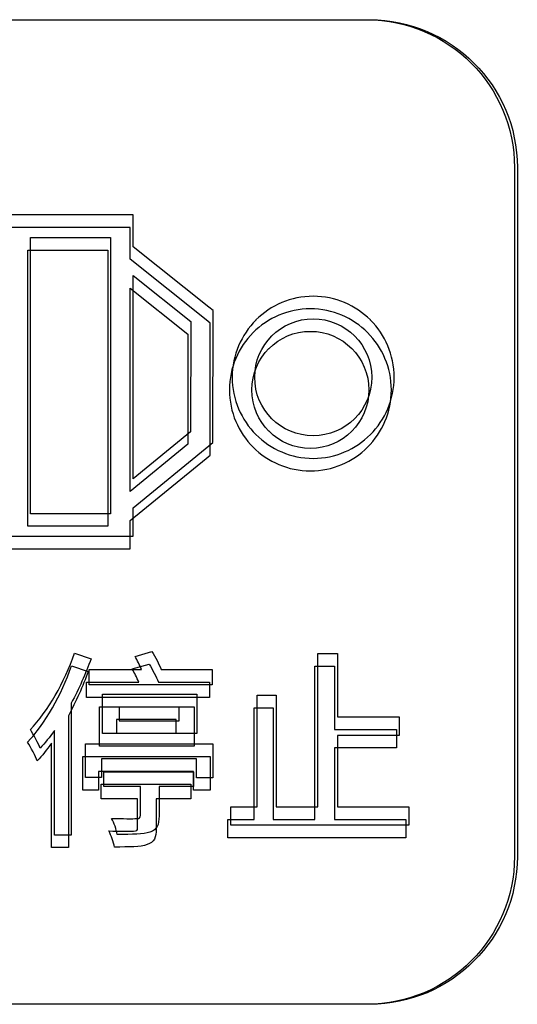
# Model space of a CAD drawing. Header units: millimetres. Extents: x 7143 to 9546, y -1575 to -869.
# Tile 34 of 94: x 7457 to 7466, y -1311 to -1294. Entities that reach past the tile are written whole.
import ezdxf

# ---------------------------------------------------------------- set-up
doc = ezdxf.new("R2010")
doc.units = ezdxf.units.MM
doc.header["$LTSCALE"] = 3

msp = doc.modelspace()

# ---------------------------------------------------------------- linework, layer by layer
at = {"linetype": 'Continuous', "lineweight": 30}
for points, knots in [([(7450.998, -1311.398), (7450.998, -1311.398), (7463.248, -1311.398), (7463.248, -1311.398), (7463.248, -1311.398), (7464.692, -1311.398), (7465.873, -1310.216), (7465.873, -1308.773), (7465.873, -1308.773), (7465.873, -1308.773), (7465.873, -1296.523), (7465.873, -1296.523), (7465.873, -1296.523), (7465.873, -1295.079), (7464.692, -1293.898), (7463.248, -1293.898), (7463.248, -1293.898), (7463.248, -1293.898), (7450.998, -1293.898), (7450.998, -1293.898), (7450.998, -1293.898), (7449.554, -1293.898), (7448.373, -1295.079), (7448.373, -1296.523), (7448.373, -1296.523), (7448.373, -1296.523), (7448.373, -1308.773), (7448.373, -1308.773), (7448.373, -1308.773), (7448.373, -1310.216), (7449.554, -1311.398), (7450.998, -1311.398)], [0, 0, 0, 0, 0.111111, 0.111111, 0.111111, 0.111111, 0.222222, 0.222222, 0.222222, 0.222222, 0.333333, 0.333333, 0.333333, 0.333333, 0.444444, 0.444444, 0.444444, 0.444444, 0.555556, 0.555556, 0.555556, 0.555556, 0.666667, 0.666667, 0.666667, 0.666667, 0.777778, 0.777778, 0.777778, 0.777778, 1, 1, 1, 1]), ([(7451.048, -1311.398), (7451.048, -1311.398), (7463.298, -1311.398), (7463.298, -1311.398), (7463.298, -1311.398), (7464.742, -1311.398), (7465.923, -1310.216), (7465.923, -1308.773), (7465.923, -1308.773), (7465.923, -1308.773), (7465.923, -1296.523), (7465.923, -1296.523), (7465.923, -1296.523), (7465.923, -1295.079), (7464.742, -1293.898), (7463.298, -1293.898), (7463.298, -1293.898), (7463.298, -1293.898), (7451.048, -1293.898), (7451.048, -1293.898), (7451.048, -1293.898), (7449.604, -1293.898), (7448.423, -1295.079), (7448.423, -1296.523), (7448.423, -1296.523), (7448.423, -1296.523), (7448.423, -1308.773), (7448.423, -1308.773), (7448.423, -1308.773), (7448.423, -1310.216), (7449.604, -1311.398), (7451.048, -1311.398)], [0, 0, 0, 0, 0.111111, 0.111111, 0.111111, 0.111111, 0.222222, 0.222222, 0.222222, 0.222222, 0.333333, 0.333333, 0.333333, 0.333333, 0.444444, 0.444444, 0.444444, 0.444444, 0.555556, 0.555556, 0.555556, 0.555556, 0.666667, 0.666667, 0.666667, 0.666667, 0.777778, 0.777778, 0.777778, 0.777778, 1, 1, 1, 1]), ([(7459.087, -1297.932), (7459.087, -1297.932), (7460.436, -1299.008), (7460.436, -1299.008), (7460.436, -1299.008), (7460.436, -1299.008), (7460.511, -1299.068), (7460.511, -1299.068), (7460.511, -1299.068), (7460.511, -1299.068), (7460.511, -1299.165), (7460.511, -1299.165), (7460.511, -1299.165), (7460.511, -1299.165), (7460.508, -1301.315), (7460.508, -1301.315), (7460.508, -1301.315), (7460.508, -1301.315), (7460.508, -1301.411), (7460.508, -1301.411), (7460.508, -1301.411), (7460.508, -1301.411), (7460.436, -1301.47), (7460.436, -1301.47), (7460.436, -1301.47), (7460.436, -1301.47), (7459.087, -1302.574), (7459.087, -1302.574), (7459.087, -1302.574), (7459.087, -1302.574), (7459.087, -1302.878), (7459.087, -1302.878), (7459.087, -1302.878), (7459.087, -1302.878), (7459.087, -1303.078), (7459.087, -1303.078), (7459.087, -1303.078), (7459.087, -1303.078), (7458.887, -1303.078), (7458.887, -1303.078), (7458.887, -1303.078), (7458.887, -1303.078), (7457.064, -1303.078), (7457.064, -1303.078), (7457.064, -1303.078), (7457.064, -1303.078), (7456.864, -1303.078), (7456.864, -1303.078), (7456.864, -1303.078), (7456.864, -1303.078), (7456.864, -1302.878), (7456.864, -1302.878), (7456.864, -1302.878), (7456.864, -1302.878), (7456.864, -1302.081), (7456.864, -1302.081), (7456.864, -1302.081), (7456.864, -1302.081), (7450.814, -1302.083), (7450.814, -1302.083), (7450.814, -1302.083), (7450.814, -1302.083), (7450.614, -1302.083), (7450.614, -1302.083), (7450.614, -1302.083), (7450.614, -1302.083), (7450.614, -1301.884), (7450.614, -1301.884), (7450.614, -1301.884), (7450.614, -1301.884), (7450.614, -1298.564), (7450.614, -1298.564), (7450.614, -1298.564), (7450.614, -1298.564), (7450.614, -1298.365), (7450.614, -1298.365), (7450.614, -1298.365), (7450.614, -1298.365), (7450.814, -1298.365), (7450.814, -1298.365), (7450.814, -1298.365), (7450.814, -1298.365), (7456.864, -1298.366), (7456.864, -1298.366), (7456.864, -1298.366), (7456.864, -1298.366), (7456.864, -1297.568), (7456.864, -1297.568), (7456.864, -1297.568), (7456.864, -1297.568), (7456.864, -1297.368), (7456.864, -1297.368), (7456.864, -1297.368), (7456.864, -1297.368), (7457.064, -1297.368), (7457.064, -1297.368), (7457.064, -1297.368), (7457.064, -1297.368), (7458.887, -1297.368), (7458.887, -1297.368), (7458.887, -1297.368), (7458.887, -1297.368), (7459.087, -1297.368), (7459.087, -1297.368), (7459.087, -1297.368), (7459.087, -1297.368), (7459.087, -1297.568), (7459.087, -1297.568), (7459.087, -1297.568), (7459.087, -1297.568), (7459.087, -1297.932), (7459.087, -1297.932)], [0, 0, 0, 0, 0.034483, 0.034483, 0.034483, 0.034483, 0.068966, 0.068966, 0.068966, 0.068966, 0.103448, 0.103448, 0.103448, 0.103448, 0.137931, 0.137931, 0.137931, 0.137931, 0.172414, 0.172414, 0.172414, 0.172414, 0.206897, 0.206897, 0.206897, 0.206897, 0.241379, 0.241379, 0.241379, 0.241379, 0.275862, 0.275862, 0.275862, 0.275862, 0.310345, 0.310345, 0.310345, 0.310345, 0.344828, 0.344828, 0.344828, 0.344828, 0.37931, 0.37931, 0.37931, 0.37931, 0.413793, 0.413793, 0.413793, 0.413793, 0.448276, 0.448276, 0.448276, 0.448276, 0.482759, 0.482759, 0.482759, 0.482759, 0.517241, 0.517241, 0.517241, 0.517241, 0.551724, 0.551724, 0.551724, 0.551724, 0.586207, 0.586207, 0.586207, 0.586207, 0.62069, 0.62069, 0.62069, 0.62069, 0.655172, 0.655172, 0.655172, 0.655172, 0.689655, 0.689655, 0.689655, 0.689655, 0.724138, 0.724138, 0.724138, 0.724138, 0.758621, 0.758621, 0.758621, 0.758621, 0.793103, 0.793103, 0.793103, 0.793103, 0.827586, 0.827586, 0.827586, 0.827586, 0.862069, 0.862069, 0.862069, 0.862069, 0.896552, 0.896552, 0.896552, 0.896552, 0.931034, 0.931034, 0.931034, 0.931034, 1, 1, 1, 1]), ([(7459.037, -1298.156), (7459.037, -1298.156), (7460.386, -1299.232), (7460.386, -1299.232), (7460.386, -1299.232), (7460.386, -1299.232), (7460.461, -1299.292), (7460.461, -1299.292), (7460.461, -1299.292), (7460.461, -1299.292), (7460.461, -1299.388), (7460.461, -1299.388), (7460.461, -1299.388), (7460.461, -1299.388), (7460.458, -1301.539), (7460.458, -1301.539), (7460.458, -1301.539), (7460.458, -1301.539), (7460.458, -1301.635), (7460.458, -1301.635), (7460.458, -1301.635), (7460.458, -1301.635), (7460.386, -1301.694), (7460.386, -1301.694), (7460.386, -1301.694), (7460.386, -1301.694), (7459.037, -1302.797), (7459.037, -1302.797), (7459.037, -1302.797), (7459.037, -1302.797), (7459.037, -1303.101), (7459.037, -1303.101), (7459.037, -1303.101), (7459.037, -1303.101), (7459.037, -1303.301), (7459.037, -1303.301), (7459.037, -1303.301), (7459.037, -1303.301), (7458.837, -1303.301), (7458.837, -1303.301), (7458.837, -1303.301), (7458.837, -1303.301), (7457.014, -1303.301), (7457.014, -1303.301), (7457.014, -1303.301), (7457.014, -1303.301), (7456.814, -1303.301), (7456.814, -1303.301), (7456.814, -1303.301), (7456.814, -1303.301), (7456.814, -1303.101), (7456.814, -1303.101), (7456.814, -1303.101), (7456.814, -1303.101), (7456.814, -1302.304), (7456.814, -1302.304), (7456.814, -1302.304), (7456.814, -1302.304), (7450.764, -1302.306), (7450.764, -1302.306), (7450.764, -1302.306), (7450.764, -1302.306), (7450.564, -1302.307), (7450.564, -1302.307), (7450.564, -1302.307), (7450.564, -1302.307), (7450.564, -1302.107), (7450.564, -1302.107), (7450.564, -1302.107), (7450.564, -1302.107), (7450.564, -1298.788), (7450.564, -1298.788), (7450.564, -1298.788), (7450.564, -1298.788), (7450.564, -1298.589), (7450.564, -1298.589), (7450.564, -1298.589), (7450.564, -1298.589), (7450.764, -1298.589), (7450.764, -1298.589), (7450.764, -1298.589), (7450.764, -1298.589), (7456.814, -1298.589), (7456.814, -1298.589), (7456.814, -1298.589), (7456.814, -1298.589), (7456.814, -1297.792), (7456.814, -1297.792), (7456.814, -1297.792), (7456.814, -1297.792), (7456.814, -1297.592), (7456.814, -1297.592), (7456.814, -1297.592), (7456.814, -1297.592), (7457.014, -1297.592), (7457.014, -1297.592), (7457.014, -1297.592), (7457.014, -1297.592), (7458.837, -1297.592), (7458.837, -1297.592), (7458.837, -1297.592), (7458.837, -1297.592), (7459.037, -1297.592), (7459.037, -1297.592), (7459.037, -1297.592), (7459.037, -1297.592), (7459.037, -1297.792), (7459.037, -1297.792), (7459.037, -1297.792), (7459.037, -1297.792), (7459.037, -1298.156), (7459.037, -1298.156)], [0, 0, 0, 0, 0.034483, 0.034483, 0.034483, 0.034483, 0.068966, 0.068966, 0.068966, 0.068966, 0.103448, 0.103448, 0.103448, 0.103448, 0.137931, 0.137931, 0.137931, 0.137931, 0.172414, 0.172414, 0.172414, 0.172414, 0.206897, 0.206897, 0.206897, 0.206897, 0.241379, 0.241379, 0.241379, 0.241379, 0.275862, 0.275862, 0.275862, 0.275862, 0.310345, 0.310345, 0.310345, 0.310345, 0.344828, 0.344828, 0.344828, 0.344828, 0.37931, 0.37931, 0.37931, 0.37931, 0.413793, 0.413793, 0.413793, 0.413793, 0.448276, 0.448276, 0.448276, 0.448276, 0.482759, 0.482759, 0.482759, 0.482759, 0.517241, 0.517241, 0.517241, 0.517241, 0.551724, 0.551724, 0.551724, 0.551724, 0.586207, 0.586207, 0.586207, 0.586207, 0.62069, 0.62069, 0.62069, 0.62069, 0.655172, 0.655172, 0.655172, 0.655172, 0.689655, 0.689655, 0.689655, 0.689655, 0.724138, 0.724138, 0.724138, 0.724138, 0.758621, 0.758621, 0.758621, 0.758621, 0.793103, 0.793103, 0.793103, 0.793103, 0.827586, 0.827586, 0.827586, 0.827586, 0.862069, 0.862069, 0.862069, 0.862069, 0.896552, 0.896552, 0.896552, 0.896552, 0.931034, 0.931034, 0.931034, 0.931034, 1, 1, 1, 1]), ([(7458.687, -1297.768), (7458.687, -1297.768), (7457.264, -1297.768), (7457.264, -1297.768), (7457.264, -1297.768), (7457.264, -1297.768), (7457.264, -1302.678), (7457.264, -1302.678), (7457.264, -1302.678), (7457.264, -1302.678), (7458.687, -1302.678), (7458.687, -1302.678), (7458.687, -1302.678), (7458.687, -1302.678), (7458.687, -1302.479), (7458.687, -1302.479), (7458.687, -1302.479), (7458.687, -1302.479), (7458.687, -1298.028), (7458.687, -1298.028), (7458.687, -1298.028), (7458.687, -1298.028), (7458.687, -1297.768), (7458.687, -1297.768)], [0, 0, 0, 0, 0.142857, 0.142857, 0.142857, 0.142857, 0.285714, 0.285714, 0.285714, 0.285714, 0.428571, 0.428571, 0.428571, 0.428571, 0.571429, 0.571429, 0.571429, 0.571429, 0.714286, 0.714286, 0.714286, 0.714286, 1, 1, 1, 1]), ([(7458.637, -1297.992), (7458.637, -1297.992), (7457.214, -1297.992), (7457.214, -1297.992), (7457.214, -1297.992), (7457.214, -1297.992), (7457.214, -1302.901), (7457.214, -1302.901), (7457.214, -1302.901), (7457.214, -1302.901), (7458.637, -1302.901), (7458.637, -1302.901), (7458.637, -1302.901), (7458.637, -1302.901), (7458.637, -1302.703), (7458.637, -1302.703), (7458.637, -1302.703), (7458.637, -1302.703), (7458.637, -1298.252), (7458.637, -1298.252), (7458.637, -1298.252), (7458.637, -1298.252), (7458.637, -1297.992), (7458.637, -1297.992)], [0, 0, 0, 0, 0.142857, 0.142857, 0.142857, 0.142857, 0.285714, 0.285714, 0.285714, 0.285714, 0.428571, 0.428571, 0.428571, 0.428571, 0.571429, 0.571429, 0.571429, 0.571429, 0.714286, 0.714286, 0.714286, 0.714286, 1, 1, 1, 1]), ([(7460.112, -1299.261), (7460.112, -1299.261), (7459.087, -1298.443), (7459.087, -1298.443), (7459.087, -1298.443), (7459.087, -1298.443), (7459.087, -1302.057), (7459.087, -1302.057), (7459.087, -1302.057), (7459.087, -1302.057), (7460.11, -1301.22), (7460.11, -1301.22), (7460.11, -1301.22), (7460.11, -1301.22), (7460.112, -1299.261), (7460.112, -1299.261)], [0, 0, 0, 0, 0.2, 0.2, 0.2, 0.2, 0.4, 0.4, 0.4, 0.4, 0.6, 0.6, 0.6, 0.6, 1, 1, 1, 1]), ([(7460.062, -1299.485), (7460.062, -1299.485), (7459.037, -1298.667), (7459.037, -1298.667), (7459.037, -1298.667), (7459.037, -1298.667), (7459.037, -1302.281), (7459.037, -1302.281), (7459.037, -1302.281), (7459.037, -1302.281), (7460.06, -1301.444), (7460.06, -1301.444), (7460.06, -1301.444), (7460.06, -1301.444), (7460.062, -1299.485), (7460.062, -1299.485)], [0, 0, 0, 0, 0.2, 0.2, 0.2, 0.2, 0.4, 0.4, 0.4, 0.4, 0.6, 0.6, 0.6, 0.6, 1, 1, 1, 1]), ([(7463.31, -1301.271), (7463.31, -1301.271), (7463.309, -1301.271), (7463.309, -1301.271), (7463.309, -1301.271), (7463.309, -1301.271), (7463.309, -1301.272), (7463.309, -1301.272), (7463.309, -1301.272), (7463.048, -1301.532), (7462.688, -1301.694), (7462.292, -1301.694), (7462.292, -1301.694), (7461.895, -1301.694), (7461.535, -1301.532), (7461.274, -1301.272), (7461.274, -1301.272), (7461.274, -1301.272), (7461.274, -1301.271), (7461.274, -1301.271), (7461.274, -1301.271), (7461.274, -1301.271), (7461.273, -1301.271), (7461.273, -1301.271), (7461.273, -1301.271), (7461.013, -1301.01), (7460.851, -1300.65), (7460.851, -1300.253), (7460.851, -1300.253), (7460.851, -1299.857), (7461.013, -1299.497), (7461.273, -1299.236), (7461.273, -1299.236), (7461.273, -1299.236), (7461.274, -1299.236), (7461.274, -1299.236), (7461.274, -1299.236), (7461.274, -1299.236), (7461.274, -1299.235), (7461.274, -1299.235), (7461.274, -1299.235), (7461.535, -1298.974), (7461.895, -1298.813), (7462.292, -1298.813), (7462.292, -1298.813), (7462.688, -1298.813), (7463.048, -1298.975), (7463.309, -1299.235), (7463.309, -1299.235), (7463.309, -1299.235), (7463.309, -1299.236), (7463.309, -1299.236), (7463.309, -1299.236), (7463.309, -1299.236), (7463.31, -1299.236), (7463.31, -1299.236), (7463.31, -1299.236), (7463.571, -1299.497), (7463.732, -1299.857), (7463.732, -1300.253), (7463.732, -1300.253), (7463.732, -1300.65), (7463.57, -1301.01), (7463.31, -1301.271)], [0, 0, 0, 0, 0.058824, 0.058824, 0.058824, 0.058824, 0.117647, 0.117647, 0.117647, 0.117647, 0.176471, 0.176471, 0.176471, 0.176471, 0.235294, 0.235294, 0.235294, 0.235294, 0.294118, 0.294118, 0.294118, 0.294118, 0.352941, 0.352941, 0.352941, 0.352941, 0.411765, 0.411765, 0.411765, 0.411765, 0.470588, 0.470588, 0.470588, 0.470588, 0.529412, 0.529412, 0.529412, 0.529412, 0.588235, 0.588235, 0.588235, 0.588235, 0.647059, 0.647059, 0.647059, 0.647059, 0.705882, 0.705882, 0.705882, 0.705882, 0.764706, 0.764706, 0.764706, 0.764706, 0.823529, 0.823529, 0.823529, 0.823529, 0.882353, 0.882353, 0.882353, 0.882353, 1, 1, 1, 1]), ([(7463.26, -1301.495), (7463.26, -1301.495), (7463.259, -1301.495), (7463.259, -1301.495), (7463.259, -1301.495), (7463.259, -1301.495), (7463.259, -1301.495), (7463.259, -1301.495), (7463.259, -1301.495), (7462.998, -1301.756), (7462.638, -1301.917), (7462.242, -1301.917), (7462.242, -1301.917), (7461.845, -1301.917), (7461.485, -1301.756), (7461.224, -1301.495), (7461.224, -1301.495), (7461.224, -1301.495), (7461.224, -1301.495), (7461.224, -1301.495), (7461.224, -1301.495), (7461.224, -1301.495), (7461.223, -1301.495), (7461.223, -1301.495), (7461.223, -1301.495), (7460.963, -1301.234), (7460.801, -1300.874), (7460.801, -1300.477), (7460.801, -1300.477), (7460.801, -1300.08), (7460.963, -1299.721), (7461.223, -1299.46), (7461.223, -1299.46), (7461.223, -1299.46), (7461.224, -1299.459), (7461.224, -1299.459), (7461.224, -1299.459), (7461.224, -1299.459), (7461.224, -1299.459), (7461.224, -1299.459), (7461.224, -1299.459), (7461.485, -1299.198), (7461.845, -1299.037), (7462.242, -1299.037), (7462.242, -1299.037), (7462.638, -1299.037), (7462.998, -1299.198), (7463.259, -1299.459), (7463.259, -1299.459), (7463.259, -1299.459), (7463.259, -1299.459), (7463.259, -1299.459), (7463.259, -1299.459), (7463.259, -1299.459), (7463.26, -1299.46), (7463.26, -1299.46), (7463.26, -1299.46), (7463.521, -1299.721), (7463.682, -1300.08), (7463.682, -1300.477), (7463.682, -1300.477), (7463.682, -1300.874), (7463.52, -1301.234), (7463.26, -1301.495)], [0, 0, 0, 0, 0.058824, 0.058824, 0.058824, 0.058824, 0.117647, 0.117647, 0.117647, 0.117647, 0.176471, 0.176471, 0.176471, 0.176471, 0.235294, 0.235294, 0.235294, 0.235294, 0.294118, 0.294118, 0.294118, 0.294118, 0.352941, 0.352941, 0.352941, 0.352941, 0.411765, 0.411765, 0.411765, 0.411765, 0.470588, 0.470588, 0.470588, 0.470588, 0.529412, 0.529412, 0.529412, 0.529412, 0.588235, 0.588235, 0.588235, 0.588235, 0.647059, 0.647059, 0.647059, 0.647059, 0.705882, 0.705882, 0.705882, 0.705882, 0.764706, 0.764706, 0.764706, 0.764706, 0.823529, 0.823529, 0.823529, 0.823529, 0.882353, 0.882353, 0.882353, 0.882353, 1, 1, 1, 1]), ([(7462.292, -1301.294), (7462.579, -1301.294), (7462.839, -1301.177), (7463.027, -1300.99), (7463.027, -1300.99), (7463.027, -1300.99), (7463.028, -1300.989), (7463.028, -1300.989), (7463.028, -1300.989), (7463.216, -1300.801), (7463.332, -1300.541), (7463.332, -1300.253), (7463.332, -1300.253), (7463.332, -1299.966), (7463.216, -1299.706), (7463.028, -1299.518), (7463.028, -1299.518), (7463.028, -1299.518), (7463.027, -1299.517), (7463.027, -1299.517), (7463.027, -1299.517), (7462.839, -1299.329), (7462.579, -1299.213), (7462.292, -1299.213), (7462.292, -1299.213), (7462.004, -1299.213), (7461.744, -1299.329), (7461.556, -1299.517), (7461.556, -1299.517), (7461.556, -1299.517), (7461.555, -1299.518), (7461.555, -1299.518), (7461.555, -1299.518), (7461.368, -1299.706), (7461.251, -1299.966), (7461.251, -1300.253), (7461.251, -1300.253), (7461.251, -1300.541), (7461.368, -1300.801), (7461.555, -1300.989), (7461.555, -1300.989), (7461.555, -1300.989), (7461.556, -1300.99), (7461.556, -1300.99), (7461.556, -1300.99), (7461.744, -1301.177), (7462.004, -1301.294), (7462.292, -1301.294)], [0, 0, 0, 0, 0.076923, 0.076923, 0.076923, 0.076923, 0.153846, 0.153846, 0.153846, 0.153846, 0.230769, 0.230769, 0.230769, 0.230769, 0.307692, 0.307692, 0.307692, 0.307692, 0.384615, 0.384615, 0.384615, 0.384615, 0.461538, 0.461538, 0.461538, 0.461538, 0.538462, 0.538462, 0.538462, 0.538462, 0.615385, 0.615385, 0.615385, 0.615385, 0.692308, 0.692308, 0.692308, 0.692308, 0.769231, 0.769231, 0.769231, 0.769231, 0.846154, 0.846154, 0.846154, 0.846154, 1, 1, 1, 1]), ([(7462.242, -1301.517), (7462.529, -1301.517), (7462.789, -1301.401), (7462.977, -1301.213), (7462.977, -1301.213), (7462.977, -1301.213), (7462.978, -1301.213), (7462.978, -1301.213), (7462.978, -1301.213), (7463.166, -1301.025), (7463.282, -1300.765), (7463.282, -1300.477), (7463.282, -1300.477), (7463.282, -1300.189), (7463.166, -1299.929), (7462.978, -1299.742), (7462.978, -1299.742), (7462.978, -1299.742), (7462.977, -1299.741), (7462.977, -1299.741), (7462.977, -1299.741), (7462.789, -1299.553), (7462.529, -1299.437), (7462.242, -1299.437), (7462.242, -1299.437), (7461.954, -1299.437), (7461.694, -1299.553), (7461.506, -1299.741), (7461.506, -1299.741), (7461.506, -1299.741), (7461.505, -1299.742), (7461.505, -1299.742), (7461.505, -1299.742), (7461.318, -1299.929), (7461.201, -1300.189), (7461.201, -1300.477), (7461.201, -1300.477), (7461.201, -1300.765), (7461.318, -1301.025), (7461.505, -1301.213), (7461.505, -1301.213), (7461.505, -1301.213), (7461.506, -1301.213), (7461.506, -1301.213), (7461.506, -1301.213), (7461.694, -1301.401), (7461.954, -1301.517), (7462.242, -1301.517)], [0, 0, 0, 0, 0.076923, 0.076923, 0.076923, 0.076923, 0.153846, 0.153846, 0.153846, 0.153846, 0.230769, 0.230769, 0.230769, 0.230769, 0.307692, 0.307692, 0.307692, 0.307692, 0.384615, 0.384615, 0.384615, 0.384615, 0.461538, 0.461538, 0.461538, 0.461538, 0.538462, 0.538462, 0.538462, 0.538462, 0.615385, 0.615385, 0.615385, 0.615385, 0.692308, 0.692308, 0.692308, 0.692308, 0.769231, 0.769231, 0.769231, 0.769231, 0.846154, 0.846154, 0.846154, 0.846154, 1, 1, 1, 1]), ([(7458.308, -1305.447), (7458.308, -1305.447), (7458.308, -1305.719), (7458.308, -1305.719), (7458.308, -1305.719), (7458.308, -1305.719), (7460.495, -1305.719), (7460.495, -1305.719), (7460.495, -1305.719), (7460.495, -1305.719), (7460.495, -1305.447), (7460.495, -1305.447), (7460.495, -1305.447), (7460.495, -1305.447), (7459.588, -1305.447), (7459.588, -1305.447), (7459.588, -1305.447), (7459.55, -1305.348), (7459.482, -1305.221), (7459.423, -1305.129), (7459.423, -1305.129), (7459.423, -1305.129), (7459.123, -1305.214), (7459.123, -1305.214), (7459.123, -1305.214), (7459.161, -1305.285), (7459.204, -1305.366), (7459.239, -1305.447), (7459.239, -1305.447), (7459.239, -1305.447), (7458.308, -1305.447), (7458.308, -1305.447)], [0, 0, 0, 0, 0.111111, 0.111111, 0.111111, 0.111111, 0.222222, 0.222222, 0.222222, 0.222222, 0.333333, 0.333333, 0.333333, 0.333333, 0.444444, 0.444444, 0.444444, 0.444444, 0.555556, 0.555556, 0.555556, 0.555556, 0.666667, 0.666667, 0.666667, 0.666667, 0.777778, 0.777778, 0.777778, 0.777778, 1, 1, 1, 1]), ([(7458.043, -1305.158), (7457.867, -1305.676), (7457.574, -1306.184), (7457.26, -1306.516), (7457.26, -1306.516), (7457.316, -1306.597), (7457.408, -1306.773), (7457.433, -1306.847), (7457.433, -1306.847), (7457.521, -1306.756), (7457.602, -1306.65), (7457.687, -1306.533), (7457.687, -1306.533), (7457.687, -1306.533), (7457.687, -1308.389), (7457.687, -1308.389), (7457.687, -1308.389), (7457.687, -1308.389), (7457.987, -1308.389), (7457.987, -1308.389), (7457.987, -1308.389), (7457.987, -1308.389), (7457.987, -1306.047), (7457.987, -1306.047), (7457.987, -1306.047), (7458.124, -1305.793), (7458.244, -1305.521), (7458.34, -1305.256), (7458.34, -1305.256), (7458.34, -1305.256), (7458.043, -1305.158), (7458.043, -1305.158)], [0, 0, 0, 0, 0.111111, 0.111111, 0.111111, 0.111111, 0.222222, 0.222222, 0.222222, 0.222222, 0.333333, 0.333333, 0.333333, 0.333333, 0.444444, 0.444444, 0.444444, 0.444444, 0.555556, 0.555556, 0.555556, 0.555556, 0.666667, 0.666667, 0.666667, 0.666667, 0.777778, 0.777778, 0.777778, 0.777778, 1, 1, 1, 1]), ([(7462.722, -1307.888), (7462.722, -1307.888), (7462.722, -1306.618), (7462.722, -1306.618), (7462.722, -1306.618), (7462.722, -1306.618), (7463.823, -1306.618), (7463.823, -1306.618), (7463.823, -1306.618), (7463.823, -1306.618), (7463.823, -1306.29), (7463.823, -1306.29), (7463.823, -1306.29), (7463.823, -1306.29), (7462.722, -1306.29), (7462.722, -1306.29), (7462.722, -1306.29), (7462.722, -1306.29), (7462.722, -1305.161), (7462.722, -1305.161), (7462.722, -1305.161), (7462.722, -1305.161), (7462.373, -1305.161), (7462.373, -1305.161), (7462.373, -1305.161), (7462.373, -1305.161), (7462.373, -1307.888), (7462.373, -1307.888), (7462.373, -1307.888), (7462.373, -1307.888), (7461.632, -1307.888), (7461.632, -1307.888), (7461.632, -1307.888), (7461.632, -1307.888), (7461.632, -1305.902), (7461.632, -1305.902), (7461.632, -1305.902), (7461.632, -1305.902), (7461.294, -1305.902), (7461.294, -1305.902), (7461.294, -1305.902), (7461.294, -1305.902), (7461.294, -1307.888), (7461.294, -1307.888), (7461.294, -1307.888), (7461.294, -1307.888), (7460.825, -1307.888), (7460.825, -1307.888), (7460.825, -1307.888), (7460.825, -1307.888), (7460.825, -1308.216), (7460.825, -1308.216), (7460.825, -1308.216), (7460.825, -1308.216), (7463.992, -1308.216), (7463.992, -1308.216), (7463.992, -1308.216), (7463.992, -1308.216), (7463.992, -1307.888), (7463.992, -1307.888), (7463.992, -1307.888), (7463.992, -1307.888), (7462.722, -1307.888), (7462.722, -1307.888)], [0, 0, 0, 0, 0.058824, 0.058824, 0.058824, 0.058824, 0.117647, 0.117647, 0.117647, 0.117647, 0.176471, 0.176471, 0.176471, 0.176471, 0.235294, 0.235294, 0.235294, 0.235294, 0.294118, 0.294118, 0.294118, 0.294118, 0.352941, 0.352941, 0.352941, 0.352941, 0.411765, 0.411765, 0.411765, 0.411765, 0.470588, 0.470588, 0.470588, 0.470588, 0.529412, 0.529412, 0.529412, 0.529412, 0.588235, 0.588235, 0.588235, 0.588235, 0.647059, 0.647059, 0.647059, 0.647059, 0.705882, 0.705882, 0.705882, 0.705882, 0.764706, 0.764706, 0.764706, 0.764706, 0.823529, 0.823529, 0.823529, 0.823529, 0.882353, 0.882353, 0.882353, 0.882353, 1, 1, 1, 1]), ([(7457.993, -1305.381), (7457.817, -1305.9), (7457.524, -1306.408), (7457.21, -1306.74), (7457.21, -1306.74), (7457.266, -1306.821), (7457.358, -1306.997), (7457.383, -1307.071), (7457.383, -1307.071), (7457.471, -1306.979), (7457.552, -1306.874), (7457.637, -1306.757), (7457.637, -1306.757), (7457.637, -1306.757), (7457.637, -1308.613), (7457.637, -1308.613), (7457.637, -1308.613), (7457.637, -1308.613), (7457.937, -1308.613), (7457.937, -1308.613), (7457.937, -1308.613), (7457.937, -1308.613), (7457.937, -1306.27), (7457.937, -1306.27), (7457.937, -1306.27), (7458.074, -1306.016), (7458.194, -1305.745), (7458.29, -1305.48), (7458.29, -1305.48), (7458.29, -1305.48), (7457.993, -1305.381), (7457.993, -1305.381)], [0, 0, 0, 0, 0.111111, 0.111111, 0.111111, 0.111111, 0.222222, 0.222222, 0.222222, 0.222222, 0.333333, 0.333333, 0.333333, 0.333333, 0.444444, 0.444444, 0.444444, 0.444444, 0.555556, 0.555556, 0.555556, 0.555556, 0.666667, 0.666667, 0.666667, 0.666667, 0.777778, 0.777778, 0.777778, 0.777778, 1, 1, 1, 1]), ([(7458.258, -1305.671), (7458.258, -1305.671), (7458.258, -1305.942), (7458.258, -1305.942), (7458.258, -1305.942), (7458.258, -1305.942), (7460.445, -1305.942), (7460.445, -1305.942), (7460.445, -1305.942), (7460.445, -1305.942), (7460.445, -1305.671), (7460.445, -1305.671), (7460.445, -1305.671), (7460.445, -1305.671), (7459.538, -1305.671), (7459.538, -1305.671), (7459.538, -1305.671), (7459.5, -1305.572), (7459.432, -1305.445), (7459.373, -1305.353), (7459.373, -1305.353), (7459.373, -1305.353), (7459.073, -1305.438), (7459.073, -1305.438), (7459.073, -1305.438), (7459.111, -1305.508), (7459.154, -1305.589), (7459.189, -1305.671), (7459.189, -1305.671), (7459.189, -1305.671), (7458.258, -1305.671), (7458.258, -1305.671)], [0, 0, 0, 0, 0.111111, 0.111111, 0.111111, 0.111111, 0.222222, 0.222222, 0.222222, 0.222222, 0.333333, 0.333333, 0.333333, 0.333333, 0.444444, 0.444444, 0.444444, 0.444444, 0.555556, 0.555556, 0.555556, 0.555556, 0.666667, 0.666667, 0.666667, 0.666667, 0.777778, 0.777778, 0.777778, 0.777778, 1, 1, 1, 1]), ([(7462.672, -1308.112), (7462.672, -1308.112), (7462.672, -1306.842), (7462.672, -1306.842), (7462.672, -1306.842), (7462.672, -1306.842), (7463.773, -1306.842), (7463.773, -1306.842), (7463.773, -1306.842), (7463.773, -1306.842), (7463.773, -1306.514), (7463.773, -1306.514), (7463.773, -1306.514), (7463.773, -1306.514), (7462.672, -1306.514), (7462.672, -1306.514), (7462.672, -1306.514), (7462.672, -1306.514), (7462.672, -1305.385), (7462.672, -1305.385), (7462.672, -1305.385), (7462.672, -1305.385), (7462.323, -1305.385), (7462.323, -1305.385), (7462.323, -1305.385), (7462.323, -1305.385), (7462.323, -1308.112), (7462.323, -1308.112), (7462.323, -1308.112), (7462.323, -1308.112), (7461.582, -1308.112), (7461.582, -1308.112), (7461.582, -1308.112), (7461.582, -1308.112), (7461.582, -1306.126), (7461.582, -1306.126), (7461.582, -1306.126), (7461.582, -1306.126), (7461.244, -1306.126), (7461.244, -1306.126), (7461.244, -1306.126), (7461.244, -1306.126), (7461.244, -1308.112), (7461.244, -1308.112), (7461.244, -1308.112), (7461.244, -1308.112), (7460.775, -1308.112), (7460.775, -1308.112), (7460.775, -1308.112), (7460.775, -1308.112), (7460.775, -1308.44), (7460.775, -1308.44), (7460.775, -1308.44), (7460.775, -1308.44), (7463.942, -1308.44), (7463.942, -1308.44), (7463.942, -1308.44), (7463.942, -1308.44), (7463.942, -1308.112), (7463.942, -1308.112), (7463.942, -1308.112), (7463.942, -1308.112), (7462.672, -1308.112), (7462.672, -1308.112)], [0, 0, 0, 0, 0.058824, 0.058824, 0.058824, 0.058824, 0.117647, 0.117647, 0.117647, 0.117647, 0.176471, 0.176471, 0.176471, 0.176471, 0.235294, 0.235294, 0.235294, 0.235294, 0.294118, 0.294118, 0.294118, 0.294118, 0.352941, 0.352941, 0.352941, 0.352941, 0.411765, 0.411765, 0.411765, 0.411765, 0.470588, 0.470588, 0.470588, 0.470588, 0.529412, 0.529412, 0.529412, 0.529412, 0.588235, 0.588235, 0.588235, 0.588235, 0.647059, 0.647059, 0.647059, 0.647059, 0.705882, 0.705882, 0.705882, 0.705882, 0.764706, 0.764706, 0.764706, 0.764706, 0.823529, 0.823529, 0.823529, 0.823529, 0.882353, 0.882353, 0.882353, 0.882353, 1, 1, 1, 1]), ([(7460.223, -1306.586), (7460.223, -1306.586), (7460.223, -1305.884), (7460.223, -1305.884), (7460.223, -1305.884), (7460.223, -1305.884), (7458.541, -1305.884), (7458.541, -1305.884), (7458.541, -1305.884), (7458.541, -1305.884), (7458.541, -1306.586), (7458.541, -1306.586), (7458.541, -1306.586), (7458.541, -1306.586), (7460.223, -1306.586), (7460.223, -1306.586)], [0, 0, 0, 0, 0.2, 0.2, 0.2, 0.2, 0.4, 0.4, 0.4, 0.4, 0.6, 0.6, 0.6, 0.6, 1, 1, 1, 1]), ([(7460.173, -1306.81), (7460.173, -1306.81), (7460.173, -1306.108), (7460.173, -1306.108), (7460.173, -1306.108), (7460.173, -1306.108), (7458.491, -1306.108), (7458.491, -1306.108), (7458.491, -1306.108), (7458.491, -1306.108), (7458.491, -1306.81), (7458.491, -1306.81), (7458.491, -1306.81), (7458.491, -1306.81), (7460.173, -1306.81), (7460.173, -1306.81)], [0, 0, 0, 0, 0.2, 0.2, 0.2, 0.2, 0.4, 0.4, 0.4, 0.4, 0.6, 0.6, 0.6, 0.6, 1, 1, 1, 1]), ([(7458.84, -1306.114), (7458.84, -1306.114), (7459.906, -1306.114), (7459.906, -1306.114), (7459.906, -1306.114), (7459.906, -1306.114), (7459.906, -1306.357), (7459.906, -1306.357), (7459.906, -1306.357), (7459.906, -1306.357), (7458.84, -1306.357), (7458.84, -1306.357), (7458.84, -1306.357), (7458.84, -1306.357), (7458.84, -1306.114), (7458.84, -1306.114)], [0, 0, 0, 0, 0.2, 0.2, 0.2, 0.2, 0.4, 0.4, 0.4, 0.4, 0.6, 0.6, 0.6, 0.6, 1, 1, 1, 1]), ([(7458.79, -1306.337), (7458.79, -1306.337), (7459.856, -1306.337), (7459.856, -1306.337), (7459.856, -1306.337), (7459.856, -1306.337), (7459.856, -1306.581), (7459.856, -1306.581), (7459.856, -1306.581), (7459.856, -1306.581), (7458.79, -1306.581), (7458.79, -1306.581), (7458.79, -1306.581), (7458.79, -1306.581), (7458.79, -1306.337), (7458.79, -1306.337)], [0, 0, 0, 0, 0.2, 0.2, 0.2, 0.2, 0.4, 0.4, 0.4, 0.4, 0.6, 0.6, 0.6, 0.6, 1, 1, 1, 1]), ([(7458.241, -1306.77), (7458.241, -1306.77), (7458.241, -1307.366), (7458.241, -1307.366), (7458.241, -1307.366), (7458.241, -1307.366), (7458.523, -1307.366), (7458.523, -1307.366), (7458.523, -1307.366), (7458.523, -1307.366), (7458.523, -1307.034), (7458.523, -1307.034), (7458.523, -1307.034), (7458.523, -1307.034), (7460.213, -1307.034), (7460.213, -1307.034), (7460.213, -1307.034), (7460.213, -1307.034), (7460.213, -1307.37), (7460.213, -1307.37), (7460.213, -1307.37), (7460.213, -1307.37), (7460.506, -1307.37), (7460.506, -1307.37), (7460.506, -1307.37), (7460.506, -1307.37), (7460.506, -1306.77), (7460.506, -1306.77), (7460.506, -1306.77), (7460.506, -1306.77), (7458.241, -1306.77), (7458.241, -1306.77)], [0, 0, 0, 0, 0.111111, 0.111111, 0.111111, 0.111111, 0.222222, 0.222222, 0.222222, 0.222222, 0.333333, 0.333333, 0.333333, 0.333333, 0.444444, 0.444444, 0.444444, 0.444444, 0.555556, 0.555556, 0.555556, 0.555556, 0.666667, 0.666667, 0.666667, 0.666667, 0.777778, 0.777778, 0.777778, 0.777778, 1, 1, 1, 1]), ([(7458.191, -1306.994), (7458.191, -1306.994), (7458.191, -1307.59), (7458.191, -1307.59), (7458.191, -1307.59), (7458.191, -1307.59), (7458.473, -1307.59), (7458.473, -1307.59), (7458.473, -1307.59), (7458.473, -1307.59), (7458.473, -1307.258), (7458.473, -1307.258), (7458.473, -1307.258), (7458.473, -1307.258), (7460.163, -1307.258), (7460.163, -1307.258), (7460.163, -1307.258), (7460.163, -1307.258), (7460.163, -1307.593), (7460.163, -1307.593), (7460.163, -1307.593), (7460.163, -1307.593), (7460.456, -1307.593), (7460.456, -1307.593), (7460.456, -1307.593), (7460.456, -1307.593), (7460.456, -1306.994), (7460.456, -1306.994), (7460.456, -1306.994), (7460.456, -1306.994), (7458.191, -1306.994), (7458.191, -1306.994)], [0, 0, 0, 0, 0.111111, 0.111111, 0.111111, 0.111111, 0.222222, 0.222222, 0.222222, 0.222222, 0.333333, 0.333333, 0.333333, 0.333333, 0.444444, 0.444444, 0.444444, 0.444444, 0.555556, 0.555556, 0.555556, 0.555556, 0.666667, 0.666667, 0.666667, 0.666667, 0.777778, 0.777778, 0.777778, 0.777778, 1, 1, 1, 1]), ([(7458.569, -1307.525), (7458.569, -1307.525), (7459.218, -1307.525), (7459.218, -1307.525), (7459.218, -1307.525), (7459.218, -1307.525), (7459.218, -1308.04), (7459.218, -1308.04), (7459.218, -1308.04), (7459.218, -1308.082), (7459.204, -1308.096), (7459.147, -1308.096), (7459.147, -1308.096), (7459.094, -1308.1), (7458.897, -1308.1), (7458.706, -1308.093), (7458.706, -1308.093), (7458.749, -1308.174), (7458.791, -1308.29), (7458.805, -1308.378), (7458.805, -1308.378), (7459.077, -1308.378), (7459.264, -1308.378), (7459.387, -1308.336), (7459.387, -1308.336), (7459.514, -1308.294), (7459.55, -1308.209), (7459.55, -1308.05), (7459.55, -1308.05), (7459.55, -1308.05), (7459.55, -1307.525), (7459.55, -1307.525), (7459.55, -1307.525), (7459.55, -1307.525), (7460.163, -1307.525), (7460.163, -1307.525), (7460.163, -1307.525), (7460.163, -1307.525), (7460.163, -1307.264), (7460.163, -1307.264), (7460.163, -1307.264), (7460.163, -1307.264), (7458.569, -1307.264), (7458.569, -1307.264), (7458.569, -1307.264), (7458.569, -1307.264), (7458.569, -1307.525), (7458.569, -1307.525)], [0, 0, 0, 0, 0.076923, 0.076923, 0.076923, 0.076923, 0.153846, 0.153846, 0.153846, 0.153846, 0.230769, 0.230769, 0.230769, 0.230769, 0.307692, 0.307692, 0.307692, 0.307692, 0.384615, 0.384615, 0.384615, 0.384615, 0.461538, 0.461538, 0.461538, 0.461538, 0.538462, 0.538462, 0.538462, 0.538462, 0.615385, 0.615385, 0.615385, 0.615385, 0.692308, 0.692308, 0.692308, 0.692308, 0.769231, 0.769231, 0.769231, 0.769231, 0.846154, 0.846154, 0.846154, 0.846154, 1, 1, 1, 1]), ([(7458.519, -1307.748), (7458.519, -1307.748), (7459.168, -1307.748), (7459.168, -1307.748), (7459.168, -1307.748), (7459.168, -1307.748), (7459.168, -1308.263), (7459.168, -1308.263), (7459.168, -1308.263), (7459.168, -1308.306), (7459.154, -1308.32), (7459.097, -1308.32), (7459.097, -1308.32), (7459.044, -1308.323), (7458.847, -1308.323), (7458.656, -1308.316), (7458.656, -1308.316), (7458.699, -1308.398), (7458.741, -1308.514), (7458.755, -1308.602), (7458.755, -1308.602), (7459.027, -1308.602), (7459.214, -1308.602), (7459.337, -1308.56), (7459.337, -1308.56), (7459.464, -1308.517), (7459.5, -1308.433), (7459.5, -1308.274), (7459.5, -1308.274), (7459.5, -1308.274), (7459.5, -1307.748), (7459.5, -1307.748), (7459.5, -1307.748), (7459.5, -1307.748), (7460.113, -1307.748), (7460.113, -1307.748), (7460.113, -1307.748), (7460.113, -1307.748), (7460.113, -1307.487), (7460.113, -1307.487), (7460.113, -1307.487), (7460.113, -1307.487), (7458.519, -1307.487), (7458.519, -1307.487), (7458.519, -1307.487), (7458.519, -1307.487), (7458.519, -1307.748), (7458.519, -1307.748)], [0, 0, 0, 0, 0.076923, 0.076923, 0.076923, 0.076923, 0.153846, 0.153846, 0.153846, 0.153846, 0.230769, 0.230769, 0.230769, 0.230769, 0.307692, 0.307692, 0.307692, 0.307692, 0.384615, 0.384615, 0.384615, 0.384615, 0.461538, 0.461538, 0.461538, 0.461538, 0.538462, 0.538462, 0.538462, 0.538462, 0.615385, 0.615385, 0.615385, 0.615385, 0.692308, 0.692308, 0.692308, 0.692308, 0.769231, 0.769231, 0.769231, 0.769231, 0.846154, 0.846154, 0.846154, 0.846154, 1, 1, 1, 1])]:
    msp.add_open_spline(points, degree=3, knots=knots, dxfattribs=at)

doc.saveas('drawing.dxf')
